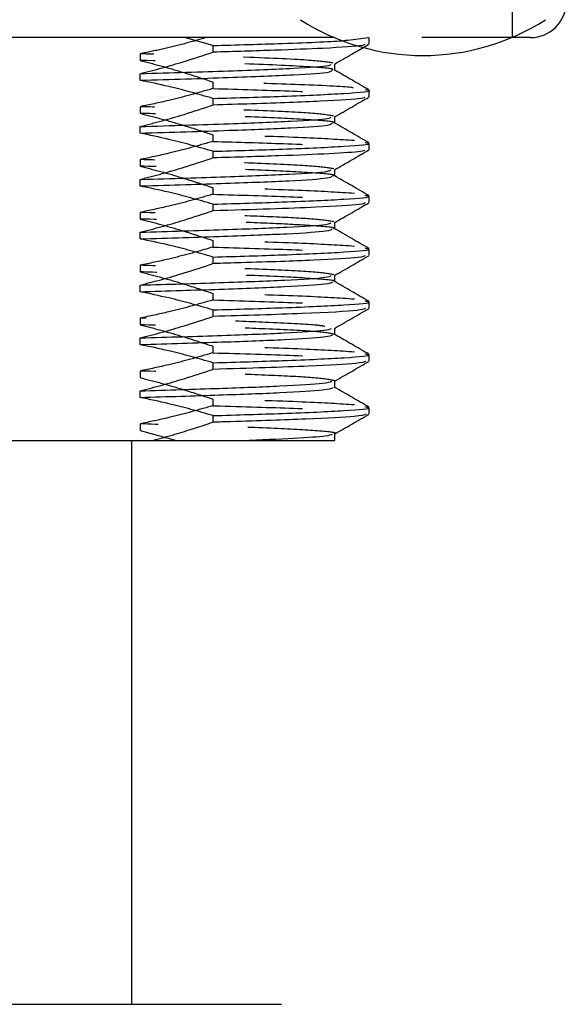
# Model space of a CAD drawing. Header units: inches. Extents: x 1907 to 2452, y -210 to -54.
# Tile 81 of 256: x 1944.756 to 1945.366, y -153.617 to -152.517. Entities that reach past the tile are written whole.
import ezdxf

# ---------------------------------------------------------------- set-up
doc = ezdxf.new("R2010")
doc.units = ezdxf.units.IN
doc.header["$LTSCALE"] = 0.5
doc.header["$MEASUREMENT"] = 0
doc.linetypes.add('HIDDEN', pattern=[0.225, 0.15, -0.075])
doc.layers.add('SID-M-H', color=4, linetype='HIDDEN')
doc.layers.add('SID-M-S', color=105, linetype='Continuous')

msp = doc.modelspace()

# ---------------------------------------------------------------- linework, layer by layer
at = {"layer": 'SID-M-H'}
for p, q in [((1945.30626, -152.53715), (1945.30626, -152.17715)), ((1945.30504, -152.53715), (1945.10748, -152.53715)), ((1945.12251, -152.53992), (1945.14605, -152.53715)), ((1945.13998, -152.54804), (1945.14595, -152.54459)), ((1945.14626, -152.54424), (1945.14626, -152.53715)), ((1944.89053, -152.5553), (1944.89053, -152.56268)), ((1945.1079, -152.56658), (1945.1079, -152.56638)), ((1945.1079, -152.57356), (1945.10755, -152.57336)), ((1944.97184, -152.58669), (1944.97184, -152.59407)), ((1944.89053, -152.61435), (1944.89053, -152.62174)), ((1945.1079, -152.63262), (1945.10755, -152.63241)), ((1945.1079, -152.62563), (1945.1079, -152.62544)), ((1944.97184, -152.64574), (1944.97184, -152.65312)), ((1944.89053, -152.67341), (1944.89053, -152.68079)), ((1945.1079, -152.68469), (1945.1079, -152.68449)), ((1945.1079, -152.69167), (1945.10755, -152.69147)), ((1944.97184, -152.7048), (1944.97184, -152.71218)), ((1944.89053, -152.73246), (1944.89053, -152.73985)), ((1945.1079, -152.74374), (1945.1079, -152.74355)), ((1945.1079, -152.75073), (1945.10755, -152.75052)), ((1944.97184, -152.76385), (1944.97184, -152.77123)), ((1944.89053, -152.79152), (1944.89053, -152.7989)), ((1945.1079, -152.80978), (1945.10755, -152.80958)), ((1945.1079, -152.8028), (1945.1079, -152.8026)), ((1944.97184, -152.82291), (1944.97184, -152.83029)), ((1944.89053, -152.85057), (1944.89053, -152.85796)), ((1945.1079, -152.86186), (1945.1079, -152.86166)), ((1945.1079, -152.86884), (1945.10755, -152.86863)), ((1944.97184, -152.88196), (1944.97184, -152.88934)), ((1944.89053, -152.90963), (1944.89053, -152.91701)), ((1945.1079, -152.92091), (1945.1079, -152.92071)), ((1945.1079, -152.92789), (1945.10755, -152.92769)), ((1944.97184, -152.94102), (1944.97184, -152.9484)), ((1944.89053, -152.96868), (1944.89053, -152.97607)), ((1944.89053, -152.97607), (1944.93128, -152.98715)), ((1945.1079, -152.97997), (1945.1079, -152.97977))]:
    msp.add_line(p, q, dxfattribs=at)
for points, knots in [([(1944.9646, -152.53715), (1944.95642, -152.53946), (1944.9401, -152.54407), (1944.91541, -152.55018), (1944.89882, -152.55359), (1944.89053, -152.5553)], [0, 0, 0, 0, 0.3341476, 0.6669121, 1, 1, 1, 1]), ([(1945.10582, -152.56539), (1945.09829, -152.56438), (1945.08184, -152.56217), (1945.00689, -152.55886), (1944.92936, -152.55649), (1944.89053, -152.5553)], [0, 0, 0, 0, 0.2965738, 0.6477131, 1, 1, 1, 1]), ([(1944.89053, -152.56268), (1944.89876, -152.56479), (1944.91522, -152.569), (1944.94236, -152.57695), (1944.96113, -152.58315), (1944.97184, -152.58669)], [0, 0, 0, 0, 0.300578, 0.6011486, 1, 1, 1, 1]), ([(1945.10478, -152.57336), (1945.1053, -152.57316), (1945.10841, -152.572), (1945.07769, -152.56953), (1945.008, -152.56625), (1944.92973, -152.56387), (1944.89053, -152.56268)], [0, 0, 0, 0, 0.0560891, 0.3360283, 0.6674726, 1, 1, 1, 1]), ([(1945.12847, -152.5933), (1945.12769, -152.59316), (1945.12127, -152.59197), (1945.06799, -152.58964), (1945.00699, -152.58771), (1944.97225, -152.5867), (1944.97184, -152.58669)], [0, 0, 0, 0, 0.0659452, 0.5435913, 0.9945956, 1, 1, 1, 1]), ([(1944.97184, -152.59407), (1944.96368, -152.59644), (1944.94736, -152.60118), (1944.92029, -152.60814), (1944.90125, -152.61212), (1944.89053, -152.61435)], [0, 0, 0, 0, 0.3040477, 0.6081019, 1, 1, 1, 1]), ([(1944.97184, -152.59407), (1945.00191, -152.59496), (1945.06257, -152.59675), (1945.1199, -152.59958), (1945.14812, -152.60181), (1945.1434, -152.60301), (1945.14225, -152.6033)], [0, 0, 0, 0, 0.2974655, 0.6001117, 0.9028197, 1, 1, 1, 1]), ([(1945.10628, -152.62457), (1945.09933, -152.62356), (1945.08544, -152.62156), (1945.0228, -152.61855), (1944.95314, -152.61625), (1944.90528, -152.6148), (1944.89053, -152.61435)], [0, 0, 0, 0, 0.2922918, 0.5836758, 0.8717076, 1, 1, 1, 1]), ([(1944.89053, -152.62174), (1944.89876, -152.62384), (1944.91522, -152.62805), (1944.94236, -152.636), (1944.96113, -152.6422), (1944.97184, -152.64574)], [0, 0, 0, 0, 0.300578, 0.6011486, 1, 1, 1, 1]), ([(1945.10523, -152.63241), (1945.10569, -152.63226), (1945.10908, -152.63114), (1945.08185, -152.62893), (1945.02377, -152.62593), (1944.95305, -152.62363), (1944.90525, -152.62218), (1944.89053, -152.62174)], [0, 0, 0, 0, 0.0445448, 0.32381657, 0.60222094, 0.87742252, 1, 1, 1, 1]), ([(1945.12979, -152.65225), (1945.1131, -152.65115), (1945.079, -152.64892), (1945.01059, -152.64687), (1944.97226, -152.64575), (1944.97184, -152.64574)], [0, 0, 0, 0, 0.486756, 0.9943785, 1, 1, 1, 1]), ([(1944.97184, -152.65312), (1944.96368, -152.65549), (1944.94736, -152.66024), (1944.92029, -152.6672), (1944.90125, -152.67117), (1944.89053, -152.67341)], [0, 0, 0, 0, 0.3040477, 0.6081019, 1, 1, 1, 1]), ([(1944.97184, -152.65312), (1944.99963, -152.65394), (1945.05996, -152.65572), (1945.1195, -152.65858), (1945.14892, -152.66088), (1945.14367, -152.6621), (1945.14258, -152.66236)], [0, 0, 0, 0, 0.2738937, 0.5947305, 0.9159067, 1, 1, 1, 1]), ([(1945.10669, -152.68374), (1945.10023, -152.68274), (1945.08732, -152.68075), (1945.03107, -152.67797), (1944.96407, -152.67566), (1944.91523, -152.67417), (1944.89053, -152.67341)], [0, 0, 0, 0, 0.2884821, 0.5766592, 0.7859231, 1, 1, 1, 1]), ([(1944.89053, -152.68079), (1944.89876, -152.6829), (1944.91522, -152.68711), (1944.94236, -152.69506), (1944.96113, -152.70126), (1944.97184, -152.7048)], [0, 0, 0, 0, 0.300578, 0.6011486, 1, 1, 1, 1]), ([(1945.10573, -152.69147), (1945.10612, -152.69135), (1945.10974, -152.69027), (1945.08355, -152.68812), (1945.03177, -152.68535), (1944.96391, -152.68305), (1944.91517, -152.68155), (1944.89053, -152.68079)], [0, 0, 0, 0, 0.0330997, 0.3120331, 0.5906717, 0.793009, 1, 1, 1, 1]), ([(1944.97184, -152.71218), (1944.96368, -152.71455), (1944.94736, -152.71929), (1944.92029, -152.72625), (1944.90125, -152.73023), (1944.89053, -152.73246)], [0, 0, 0, 0, 0.3040477, 0.6081019, 1, 1, 1, 1]), ([(1945.12979, -152.7113), (1945.1131, -152.71021), (1945.079, -152.70797), (1945.01059, -152.70592), (1944.97226, -152.70481), (1944.97184, -152.7048)], [0, 0, 0, 0, 0.486756, 0.9943785, 1, 1, 1, 1]), ([(1944.97184, -152.71218), (1945.0023, -152.71308), (1945.06375, -152.71489), (1945.12183, -152.71782), (1945.14953, -152.72001), (1945.14398, -152.7212), (1945.14297, -152.72141)], [0, 0, 0, 0, 0.3013736, 0.6081, 0.9289674, 1, 1, 1, 1]), ([(1945.10704, -152.74291), (1945.10108, -152.74192), (1945.09011, -152.74009), (1945.03889, -152.73736), (1944.97374, -152.73502), (1944.91846, -152.73332), (1944.89053, -152.73246)], [0, 0, 0, 0, 0.2848208, 0.5249619, 0.7599429, 1, 1, 1, 1]), ([(1944.89053, -152.73985), (1944.89876, -152.74195), (1944.91522, -152.74616), (1944.94236, -152.75411), (1944.96113, -152.76031), (1944.97184, -152.76385)], [0, 0, 0, 0, 0.300578, 0.6011486, 1, 1, 1, 1]), ([(1945.1063, -152.75052), (1945.10657, -152.75045), (1945.11039, -152.7494), (1945.08686, -152.74746), (1945.03967, -152.74474), (1944.97354, -152.7424), (1944.91839, -152.7407), (1944.89053, -152.73985)], [0, 0, 0, 0, 0.0216897, 0.3003328, 0.5352653, 0.7651497, 1, 1, 1, 1]), ([(1945.12979, -152.77036), (1945.1131, -152.76926), (1945.079, -152.76703), (1945.01059, -152.76498), (1944.97226, -152.76386), (1944.97184, -152.76385)], [0, 0, 0, 0, 0.486756, 0.9943785, 1, 1, 1, 1]), ([(1944.97184, -152.77123), (1944.96368, -152.7736), (1944.94736, -152.77835), (1944.92029, -152.78531), (1944.90125, -152.78928), (1944.89053, -152.79152)], [0, 0, 0, 0, 0.3040477, 0.6081019, 1, 1, 1, 1]), ([(1944.97184, -152.77123), (1945.00319, -152.77216), (1945.06645, -152.77403), (1945.12368, -152.77701), (1945.15004, -152.77916), (1945.14432, -152.78029), (1945.14343, -152.78047)], [0, 0, 0, 0, 0.3105696, 0.6268818, 0.9419863, 1, 1, 1, 1]), ([(1945.10732, -152.80208), (1945.10181, -152.80109), (1945.09078, -152.79911), (1945.03188, -152.79606), (1944.96113, -152.79367), (1944.90937, -152.79209), (1944.89053, -152.79152)], [0, 0, 0, 0, 0.2813665, 0.5635921, 0.841059, 1, 1, 1, 1]), ([(1944.89053, -152.7989), (1944.89876, -152.80101), (1944.91522, -152.80522), (1944.94236, -152.81317), (1944.96113, -152.81937), (1944.97184, -152.82291)], [0, 0, 0, 0, 0.300578, 0.6011486, 1, 1, 1, 1]), ([(1945.10692, -152.80957), (1945.10706, -152.80954), (1945.11102, -152.80853), (1945.08669, -152.80649), (1945.03297, -152.80344), (1944.96099, -152.80105), (1944.90934, -152.79948), (1944.89053, -152.7989)], [0, 0, 0, 0, 0.01030979, 0.28877552, 0.56809145, 0.84269771, 1, 1, 1, 1]), ([(1945.12979, -152.82941), (1945.1131, -152.82832), (1945.079, -152.82609), (1945.01059, -152.82404), (1944.97226, -152.82292), (1944.97184, -152.82291)], [0, 0, 0, 0, 0.486756, 0.9943785, 1, 1, 1, 1]), ([(1944.97184, -152.83029), (1944.96368, -152.83266), (1944.94736, -152.8374), (1944.92029, -152.84436), (1944.90125, -152.84834), (1944.89053, -152.85057)], [0, 0, 0, 0, 0.3040477, 0.6081019, 1, 1, 1, 1]), ([(1944.97184, -152.83029), (1945.00342, -152.83122), (1945.06748, -152.83311), (1945.12476, -152.83614), (1945.15069, -152.83828), (1945.14469, -152.83938), (1945.14395, -152.83952)], [0, 0, 0, 0, 0.3129507, 0.6347753, 0.9549629, 1, 1, 1, 1]), ([(1945.09694, -152.85983), (1945.09395, -152.85932), (1945.08521, -152.85781), (1945.03801, -152.85543), (1944.97012, -152.85302), (1944.91726, -152.85139), (1944.89053, -152.85057)], [0, 0, 0, 0, 0.1671064, 0.4891327, 0.7417241, 1, 1, 1, 1]), ([(1944.89053, -152.85796), (1944.89876, -152.86006), (1944.91522, -152.86427), (1944.94236, -152.87222), (1944.96113, -152.87842), (1944.97184, -152.88196)], [0, 0, 0, 0, 0.300578, 0.6011486, 1, 1, 1, 1]), ([(1945.10754, -152.86864), (1945.10252, -152.86765), (1945.09246, -152.86568), (1945.03851, -152.86281), (1944.97001, -152.8604), (1944.91722, -152.85878), (1944.89053, -152.85796)], [0, 0, 0, 0, 0.27769377, 0.55696308, 0.7760167, 1, 1, 1, 1]), ([(1945.12979, -152.88847), (1945.1131, -152.88737), (1945.079, -152.88514), (1945.01059, -152.88309), (1944.97226, -152.88197), (1944.97184, -152.88196)], [0, 0, 0, 0, 0.486756, 0.9943785, 1, 1, 1, 1]), ([(1944.97184, -152.88934), (1944.96368, -152.89171), (1944.94736, -152.89646), (1944.92029, -152.90342), (1944.90125, -152.90739), (1944.89053, -152.90963)], [0, 0, 0, 0, 0.3040477, 0.6081019, 1, 1, 1, 1]), ([(1944.97184, -152.88934), (1945.0042, -152.8903), (1945.06953, -152.89223), (1945.1262, -152.89531), (1945.15126, -152.89741), (1945.1451, -152.89848), (1945.14454, -152.89857)], [0, 0, 0, 0, 0.320972, 0.6480918, 0.9678942, 1, 1, 1, 1]), ([(1945.10772, -152.92043), (1945.1032, -152.91945), (1945.09466, -152.9176), (1945.04473, -152.91476), (1944.97768, -152.91231), (1944.91977, -152.91053), (1944.89053, -152.90963)], [0, 0, 0, 0, 0.2743558, 0.5182678, 0.7567188, 1, 1, 1, 1]), ([(1944.89053, -152.91701), (1944.89876, -152.91912), (1944.91522, -152.92333), (1944.94236, -152.93128), (1944.96113, -152.93748), (1944.97184, -152.94102)], [0, 0, 0, 0, 0.300578, 0.6011486, 1, 1, 1, 1]), ([(1945.12979, -152.94752), (1945.11334, -152.94643), (1945.07956, -152.9442), (1945.00837, -152.9421), (1944.97184, -152.94102)], [0, 0, 0, 0, 0.4867987, 1, 1, 1, 1]), ([(1944.97184, -152.9484), (1944.96368, -152.95077), (1944.94736, -152.95551), (1944.92029, -152.96247), (1944.90125, -152.96645), (1944.89053, -152.96868)], [0, 0, 0, 0, 0.3040477, 0.6081019, 1, 1, 1, 1]), ([(1944.97184, -152.9484), (1944.97433, -152.94847), (1945.01019, -152.94952), (1945.07291, -152.95143), (1945.12813, -152.95452), (1945.1518, -152.95653), (1945.14554, -152.95757), (1945.14518, -152.95763)], [0, 0, 0, 0, 0.0235559, 0.3392495, 0.6614911, 0.9807822, 1, 1, 1, 1]), ([(1945.10707, -152.97977), (1945.10734, -152.97971), (1945.11207, -152.97869), (1945.09198, -152.97666), (1945.0415, -152.97358), (1944.9689, -152.97109), (1944.91338, -152.96939), (1944.89053, -152.96868)], [0, 0, 0, 0, 0.0162752, 0.2829055, 0.5520003, 0.8156255, 1, 1, 1, 1])]:
    msp.add_open_spline(points, degree=3, knots=knots, dxfattribs=at)
at = {"layer": 'SID-M-S'}
for p, q in [((1945.30626, -152.53715), (1945.30626, -152.53663)), ((1945.10748, -152.53715), (1944.40504, -152.53715)), ((1944.97184, -152.54608), (1944.94004, -152.53715)), ((1944.97184, -152.54608), (1944.97184, -152.55346)), ((1945.32626, -152.53715), (1945.30504, -152.53715)), ((1945.1079, -152.57376), (1945.1079, -152.56658)), ((1944.89053, -152.58484), (1944.89053, -152.57746)), ((1945.14626, -152.6033), (1945.14626, -152.5959)), ((1944.97184, -152.60513), (1944.97184, -152.61251)), ((1945.1079, -152.63282), (1945.1079, -152.62563)), ((1944.89053, -152.6439), (1944.89053, -152.63652)), ((1945.14626, -152.66236), (1945.14626, -152.65495)), ((1944.97184, -152.66419), (1944.97184, -152.67157)), ((1945.1079, -152.69187), (1945.1079, -152.68469)), ((1944.89053, -152.70295), (1944.89053, -152.69557)), ((1944.97184, -152.72324), (1944.97184, -152.73062)), ((1945.14626, -152.72141), (1945.14626, -152.71401)), ((1945.1079, -152.75093), (1945.1079, -152.74374)), ((1944.89053, -152.76201), (1944.89053, -152.75463)), ((1945.14626, -152.78047), (1945.14626, -152.77306)), ((1944.97184, -152.7823), (1944.97184, -152.78968)), ((1945.1079, -152.80998), (1945.1079, -152.8028)), ((1944.89053, -152.82106), (1944.89053, -152.81368)), ((1945.14626, -152.83952), (1945.14626, -152.83212)), ((1944.97184, -152.84135), (1944.97184, -152.84873)), ((1945.1079, -152.86904), (1945.1079, -152.86186)), ((1944.89053, -152.88012), (1944.89053, -152.87274)), ((1945.14626, -152.89857), (1945.14626, -152.89117)), ((1944.97184, -152.90041), (1944.97184, -152.90779)), ((1945.1079, -152.92809), (1945.1079, -152.92091)), ((1944.89053, -152.93918), (1944.89053, -152.93179)), ((1945.14626, -152.95763), (1945.14626, -152.95023)), ((1944.97184, -152.95946), (1944.97184, -152.96684)), ((1944.57361, -152.98715), (1944.90501, -152.98715)), ((1944.88126, -153.61715), (1944.88126, -152.98715)), ((1945.1079, -152.98715), (1945.1079, -152.97997)), ((1944.46393, -153.61715), (1945.04859, -153.61715))]:
    msp.add_line(p, q, dxfattribs=at)
for centre, radius, start, end in [((1945.32626, -152.49715), 0.04, 270, 0), ((1945.20626, -152.30322), 0.25393, 237.40241, 302.59759)]:
    msp.add_arc(centre, radius, start, end, dxfattribs=at)
for points, knots in [([(1944.97184, -152.54608), (1944.99845, -152.54528), (1945.05896, -152.54345), (1945.11167, -152.54133), (1945.12114, -152.5401), (1945.12251, -152.53992)], [0, 0, 0, 0, 0.4020012, 0.9141348, 1, 1, 1, 1]), ([(1945.14124, -152.54461), (1945.14123, -152.5451), (1945.1412, -152.54656), (1945.10318, -152.54892), (1945.04407, -152.55133), (1944.99585, -152.55275), (1944.97184, -152.55346)], [0, 0, 0, 0, 0.1712802, 0.5077194, 0.754851, 1, 1, 1, 1]), ([(1944.89053, -152.57746), (1944.89876, -152.57536), (1944.91522, -152.57115), (1944.94236, -152.56319), (1944.96113, -152.55699), (1944.97184, -152.55346)], [0, 0, 0, 0, 0.300578, 0.6011486, 1, 1, 1, 1]), ([(1945.10756, -152.56678), (1945.11396, -152.56308), (1945.12477, -152.55683), (1945.13557, -152.55059), (1945.13998, -152.54804)], [0, 0, 0, 0, 0.59198853, 1, 1, 1, 1]), ([(1944.89053, -152.57746), (1944.92508, -152.57641), (1944.99378, -152.5743), (1945.06483, -152.57138), (1945.10321, -152.56871), (1945.10329, -152.56727), (1945.10332, -152.56679)], [0, 0, 0, 0, 0.2917936, 0.5800886, 0.8604373, 1, 1, 1, 1]), ([(1944.89053, -152.58484), (1944.92506, -152.58379), (1944.99371, -152.58169), (1945.06509, -152.57876), (1945.10453, -152.57595), (1945.10418, -152.57438), (1945.10404, -152.57377)], [0, 0, 0, 0, 0.2808464, 0.5583254, 0.8281562, 1, 1, 1, 1]), ([(1945.14594, -152.59554), (1945.13954, -152.59185), (1945.12686, -152.58452), (1945.11418, -152.57719), (1945.1079, -152.57356)], [0, 0, 0, 0, 0.5046829, 1, 1, 1, 1]), ([(1944.97184, -152.60513), (1944.96368, -152.60276), (1944.94736, -152.59801), (1944.92029, -152.59106), (1944.90125, -152.58708), (1944.89053, -152.58484)], [0, 0, 0, 0, 0.3040477, 0.6081019, 1, 1, 1, 1]), ([(1944.97184, -152.60513), (1944.99914, -152.60433), (1945.06121, -152.60251), (1945.12326, -152.59945), (1945.15321, -152.59705), (1945.14365, -152.59573), (1945.14207, -152.59551)], [0, 0, 0, 0, 0.2579881, 0.5866548, 0.9315564, 1, 1, 1, 1]), ([(1944.89053, -152.63652), (1944.89876, -152.63441), (1944.91522, -152.6302), (1944.94236, -152.62225), (1944.96113, -152.61605), (1944.97184, -152.61251)], [0, 0, 0, 0, 0.300578, 0.6011486, 1, 1, 1, 1]), ([(1945.1413, -152.60367), (1945.14104, -152.6042), (1945.14029, -152.6057), (1945.09678, -152.60837), (1945.03404, -152.61068), (1944.98655, -152.61208), (1944.97184, -152.61251)], [0, 0, 0, 0, 0.1851316, 0.521784, 0.851902, 1, 1, 1, 1]), ([(1945.10756, -152.62583), (1945.11396, -152.62214), (1945.12675, -152.61474), (1945.13955, -152.60735), (1945.14595, -152.60365)], [0, 0, 0, 0, 0.4999831, 1, 1, 1, 1]), ([(1944.89053, -152.63652), (1944.9253, -152.63545), (1944.99262, -152.63339), (1945.06325, -152.63051), (1945.10242, -152.62785), (1945.10312, -152.62637), (1945.10336, -152.62585)], [0, 0, 0, 0, 0.2936158, 0.5685141, 0.8488553, 1, 1, 1, 1]), ([(1944.89053, -152.6439), (1944.92528, -152.64284), (1944.99256, -152.64078), (1945.06348, -152.63789), (1945.10381, -152.63509), (1945.10415, -152.63348), (1945.10429, -152.63283)], [0, 0, 0, 0, 0.2826185, 0.5472204, 0.8170615, 1, 1, 1, 1]), ([(1945.14594, -152.6546), (1945.13954, -152.6509), (1945.12686, -152.64358), (1945.11418, -152.63625), (1945.1079, -152.63262)], [0, 0, 0, 0, 0.5046829, 1, 1, 1, 1]), ([(1944.97184, -152.66419), (1944.96368, -152.66181), (1944.94736, -152.65707), (1944.92029, -152.65011), (1944.90125, -152.64614), (1944.89053, -152.6439)], [0, 0, 0, 0, 0.3040477, 0.6081019, 1, 1, 1, 1]), ([(1944.97184, -152.66419), (1944.99912, -152.66338), (1945.06116, -152.66156), (1945.12247, -152.65856), (1945.15187, -152.65615), (1945.14343, -152.65484), (1945.1417, -152.65457)], [0, 0, 0, 0, 0.2579448, 0.5865563, 0.9151702, 1, 1, 1, 1]), ([(1945.14143, -152.66273), (1945.14094, -152.6633), (1945.13978, -152.66464), (1945.10451, -152.66692), (1945.04946, -152.66928), (1944.99761, -152.67081), (1944.97184, -152.67157)], [0, 0, 0, 0, 0.1988, 0.4689324, 0.7359959, 1, 1, 1, 1]), ([(1945.10756, -152.68489), (1945.11396, -152.68119), (1945.12675, -152.6738), (1945.13955, -152.6664), (1945.14595, -152.6627)], [0, 0, 0, 0, 0.4999831, 1, 1, 1, 1]), ([(1944.89053, -152.69557), (1944.89876, -152.69347), (1944.91522, -152.68926), (1944.94236, -152.6813), (1944.96113, -152.6751), (1944.97184, -152.67157)], [0, 0, 0, 0, 0.300578, 0.6011486, 1, 1, 1, 1]), ([(1944.89053, -152.69557), (1944.89101, -152.69556), (1944.92557, -152.69453), (1944.98985, -152.69251), (1945.06108, -152.68969), (1945.10159, -152.68699), (1945.10296, -152.68547), (1945.10346, -152.68491)], [0, 0, 0, 0, 0.0039121, 0.2823896, 0.5569777, 0.8372702, 1, 1, 1, 1]), ([(1944.89053, -152.70295), (1944.89101, -152.70294), (1944.92557, -152.70191), (1944.98979, -152.6999), (1945.06129, -152.69708), (1945.10305, -152.69423), (1945.10413, -152.69257), (1945.10459, -152.69188)], [0, 0, 0, 0, 0.00376599, 0.27183444, 0.53615887, 0.80597437, 1, 1, 1, 1]), ([(1945.14594, -152.71365), (1945.13954, -152.70996), (1945.12686, -152.70263), (1945.11418, -152.6953), (1945.1079, -152.69167)], [0, 0, 0, 0, 0.5046829, 1, 1, 1, 1]), ([(1944.97184, -152.72324), (1944.96368, -152.72087), (1944.94736, -152.71613), (1944.92029, -152.70917), (1944.90125, -152.70519), (1944.89053, -152.70295)], [0, 0, 0, 0, 0.3040477, 0.6081019, 1, 1, 1, 1]), ([(1944.97184, -152.72324), (1944.99912, -152.72244), (1945.06116, -152.72062), (1945.12247, -152.71761), (1945.15187, -152.7152), (1945.14343, -152.71389), (1945.1417, -152.71362)], [0, 0, 0, 0, 0.25794481, 0.58655626, 0.91517021, 1, 1, 1, 1]), ([(1945.14162, -152.72179), (1945.14076, -152.7224), (1945.13853, -152.72397), (1945.09685, -152.7264), (1945.03822, -152.72867), (1944.99394, -152.72997), (1944.97184, -152.73062)], [0, 0, 0, 0, 0.2126685, 0.5492051, 0.7749994, 1, 1, 1, 1]), ([(1945.10756, -152.74394), (1945.11396, -152.74025), (1945.12675, -152.73285), (1945.13955, -152.72546), (1945.14595, -152.72176)], [0, 0, 0, 0, 0.4999831, 1, 1, 1, 1]), ([(1944.89053, -152.75463), (1944.89876, -152.75252), (1944.91522, -152.74831), (1944.94236, -152.74036), (1944.96113, -152.73416), (1944.97184, -152.73062)], [0, 0, 0, 0, 0.300578, 0.6011486, 1, 1, 1, 1]), ([(1944.89053, -152.75463), (1944.92313, -152.75363), (1944.98784, -152.75165), (1945.05877, -152.74886), (1945.10079, -152.74613), (1945.10284, -152.74456), (1945.10362, -152.74396)], [0, 0, 0, 0, 0.2748009, 0.5454059, 0.8256552, 1, 1, 1, 1]), ([(1944.89053, -152.76201), (1944.92311, -152.76101), (1944.98779, -152.75903), (1945.05897, -152.75624), (1945.10232, -152.75337), (1945.10415, -152.75167), (1945.10494, -152.75094)], [0, 0, 0, 0, 0.2645533, 0.5250671, 0.7948656, 1, 1, 1, 1]), ([(1945.14594, -152.77271), (1945.13954, -152.76901), (1945.12686, -152.76169), (1945.11418, -152.75436), (1945.1079, -152.75073)], [0, 0, 0, 0, 0.5046829, 1, 1, 1, 1]), ([(1944.97184, -152.7823), (1944.96368, -152.77992), (1944.94736, -152.77518), (1944.92029, -152.76822), (1944.90125, -152.76425), (1944.89053, -152.76201)], [0, 0, 0, 0, 0.3040477, 0.6081019, 1, 1, 1, 1]), ([(1944.97184, -152.7823), (1944.99912, -152.78149), (1945.06116, -152.77967), (1945.12247, -152.77667), (1945.15187, -152.77426), (1945.14343, -152.77295), (1945.1417, -152.77268)], [0, 0, 0, 0, 0.2579448, 0.5865563, 0.9151702, 1, 1, 1, 1]), ([(1944.89053, -152.81368), (1944.89876, -152.81158), (1944.91522, -152.80737), (1944.94236, -152.79942), (1944.96113, -152.79321), (1944.97184, -152.78968)], [0, 0, 0, 0, 0.300578, 0.6011486, 1, 1, 1, 1]), ([(1945.14187, -152.78084), (1945.14063, -152.78149), (1945.13754, -152.78311), (1945.08892, -152.78591), (1945.0262, -152.78808), (1944.98256, -152.78936), (1944.97184, -152.78968)], [0, 0, 0, 0, 0.22665706, 0.56336507, 0.89280292, 1, 1, 1, 1]), ([(1945.10756, -152.803), (1945.11396, -152.7993), (1945.12675, -152.79191), (1945.13955, -152.78451), (1945.14595, -152.78081)], [0, 0, 0, 0, 0.4999831, 1, 1, 1, 1]), ([(1944.89053, -152.81368), (1944.92139, -152.81274), (1944.98483, -152.81079), (1945.05614, -152.80806), (1945.09994, -152.80527), (1945.10273, -152.80366), (1945.10384, -152.80302)], [0, 0, 0, 0, 0.2597461, 0.533865, 0.814035, 1, 1, 1, 1]), ([(1944.89053, -152.82106), (1944.92138, -152.82012), (1944.98478, -152.81817), (1945.05634, -152.81544), (1945.10155, -152.81251), (1945.10418, -152.81077), (1945.10536, -152.80999)], [0, 0, 0, 0, 0.2500873, 0.514013, 0.7837647, 1, 1, 1, 1]), ([(1945.14594, -152.83176), (1945.13954, -152.82807), (1945.12686, -152.82074), (1945.11418, -152.81341), (1945.1079, -152.80978)], [0, 0, 0, 0, 0.5046829, 1, 1, 1, 1]), ([(1944.97184, -152.84135), (1944.96368, -152.83898), (1944.94736, -152.83424), (1944.92029, -152.82728), (1944.90125, -152.8233), (1944.89053, -152.82106)], [0, 0, 0, 0, 0.3040477, 0.6081019, 1, 1, 1, 1]), ([(1944.97184, -152.84135), (1944.99912, -152.84055), (1945.06116, -152.83873), (1945.12247, -152.83572), (1945.15187, -152.83331), (1945.14343, -152.832), (1945.1417, -152.83173)], [0, 0, 0, 0, 0.2579448, 0.5865563, 0.9151702, 1, 1, 1, 1]), ([(1945.14219, -152.8399), (1945.14045, -152.84059), (1945.13594, -152.84239), (1945.07909, -152.84549), (1945.00735, -152.84766), (1944.97184, -152.84873)], [0, 0, 0, 0, 0.2408702, 0.6242324, 1, 1, 1, 1]), ([(1945.10756, -152.86205), (1945.11396, -152.85836), (1945.12675, -152.85096), (1945.13955, -152.84357), (1945.14595, -152.83987)], [0, 0, 0, 0, 0.4999831, 1, 1, 1, 1]), ([(1944.89053, -152.87274), (1944.89876, -152.87063), (1944.91522, -152.86642), (1944.94236, -152.85847), (1944.96113, -152.85227), (1944.97184, -152.84873)], [0, 0, 0, 0, 0.300578, 0.6011486, 1, 1, 1, 1]), ([(1944.89053, -152.87274), (1944.9224, -152.87176), (1944.98563, -152.86982), (1945.0556, -152.86712), (1945.09919, -152.86437), (1945.10266, -152.86275), (1945.10412, -152.86207)], [0, 0, 0, 0, 0.2684405, 0.532481, 0.8024067, 1, 1, 1, 1]), ([(1944.89053, -152.88012), (1944.92239, -152.87914), (1944.98559, -152.8772), (1945.05577, -152.8745), (1945.10085, -152.87161), (1945.10424, -152.86986), (1945.10583, -152.86905)], [0, 0, 0, 0, 0.258492, 0.512747, 0.7726692, 1, 1, 1, 1]), ([(1945.14594, -152.89082), (1945.13954, -152.88712), (1945.12686, -152.8798), (1945.11418, -152.87247), (1945.1079, -152.86884)], [0, 0, 0, 0, 0.5046829, 1, 1, 1, 1]), ([(1944.97184, -152.90041), (1944.96368, -152.89803), (1944.94736, -152.89329), (1944.92029, -152.88633), (1944.90125, -152.88236), (1944.89053, -152.88012)], [0, 0, 0, 0, 0.3040477, 0.6081019, 1, 1, 1, 1]), ([(1944.97184, -152.90041), (1944.99912, -152.89961), (1945.06116, -152.89778), (1945.12247, -152.89478), (1945.15187, -152.89237), (1945.14343, -152.89106), (1945.1417, -152.89079)], [0, 0, 0, 0, 0.2579448, 0.5865563, 0.9151702, 1, 1, 1, 1]), ([(1945.14257, -152.89895), (1945.1405, -152.89969), (1945.13568, -152.90139), (1945.09014, -152.90388), (1945.03236, -152.906), (1944.99203, -152.90719), (1944.97184, -152.90779)], [0, 0, 0, 0, 0.2543098, 0.5906481, 0.7951281, 1, 1, 1, 1]), ([(1945.10756, -152.92111), (1945.11396, -152.91741), (1945.12675, -152.91002), (1945.13955, -152.90262), (1945.14595, -152.89892)], [0, 0, 0, 0, 0.4999831, 1, 1, 1, 1]), ([(1944.89053, -152.93179), (1944.89876, -152.92969), (1944.91522, -152.92548), (1944.94236, -152.91753), (1944.96113, -152.91132), (1944.97184, -152.90779)], [0, 0, 0, 0, 0.300578, 0.6011486, 1, 1, 1, 1]), ([(1944.89053, -152.93179), (1944.92117, -152.93085), (1944.9819, -152.92899), (1945.05235, -152.92634), (1945.09821, -152.92355), (1945.10259, -152.92185), (1945.10446, -152.92112)], [0, 0, 0, 0, 0.2577527, 0.5108267, 0.790763, 1, 1, 1, 1]), ([(1944.89053, -152.93918), (1944.92116, -152.93823), (1944.98186, -152.93637), (1945.05251, -152.93372), (1945.09995, -152.93079), (1945.10431, -152.92896), (1945.10635, -152.9281)], [0, 0, 0, 0, 0.24823763, 0.49196934, 0.76157162, 1, 1, 1, 1]), ([(1945.14594, -152.94988), (1945.13954, -152.94618), (1945.12686, -152.93885), (1945.11418, -152.93152), (1945.1079, -152.92789)], [0, 0, 0, 0, 0.5046829, 1, 1, 1, 1]), ([(1944.97184, -152.95946), (1944.96368, -152.95709), (1944.94736, -152.95235), (1944.92029, -152.94539), (1944.90125, -152.94141), (1944.89053, -152.93918)], [0, 0, 0, 0, 0.3040477, 0.6081019, 1, 1, 1, 1]), ([(1944.97184, -152.95946), (1944.99912, -152.95866), (1945.06116, -152.95684), (1945.12247, -152.95383), (1945.15187, -152.95142), (1945.14343, -152.95011), (1945.1417, -152.94984)], [0, 0, 0, 0, 0.2579448, 0.5865563, 0.9151702, 1, 1, 1, 1]), ([(1945.14302, -152.958), (1945.14043, -152.95878), (1945.13461, -152.96053), (1945.08051, -152.96344), (1945.01825, -152.96548), (1944.97848, -152.96665), (1944.97184, -152.96684)], [0, 0, 0, 0, 0.2684194, 0.6048942, 0.9340013, 1, 1, 1, 1]), ([(1945.10756, -152.98016), (1945.11396, -152.97647), (1945.12675, -152.96907), (1945.13955, -152.96168), (1945.14595, -152.95798)], [0, 0, 0, 0, 0.499983, 1, 1, 1, 1]), ([(1944.90501, -152.98715), (1944.91321, -152.9849), (1944.92853, -152.9807), (1944.95079, -152.97386), (1944.96482, -152.96918), (1944.97184, -152.96684)], [0, 0, 0, 0, 0.3649057, 0.6823849, 1, 1, 1, 1]), ([(1944.90501, -152.98715), (1944.91611, -152.98715), (1944.95306, -152.98715), (1944.98357, -152.98715), (1945.00491, -152.98715)], [0, 0, 0, 0, 0.3003632, 1, 1, 1, 1]), ([(1945.00491, -152.98715), (1945.02516, -152.98633), (1945.06599, -152.98468), (1945.1, -152.98224), (1945.10375, -152.98079), (1945.10535, -152.98017)], [0, 0, 0, 0, 0.3596015, 0.7252867, 1, 1, 1, 1]), ([(1945.00491, -152.98715), (1945.00834, -152.98715), (1945.02557, -152.98715), (1945.06461, -152.98715), (1945.10128, -152.98715), (1945.10597, -152.98715), (1945.1079, -152.98715)], [0, 0, 0, 0, 0.0536299, 0.2688681, 0.6976724, 1, 1, 1, 1])]:
    msp.add_open_spline(points, degree=3, knots=knots, dxfattribs=at)

doc.saveas('drawing.dxf')
